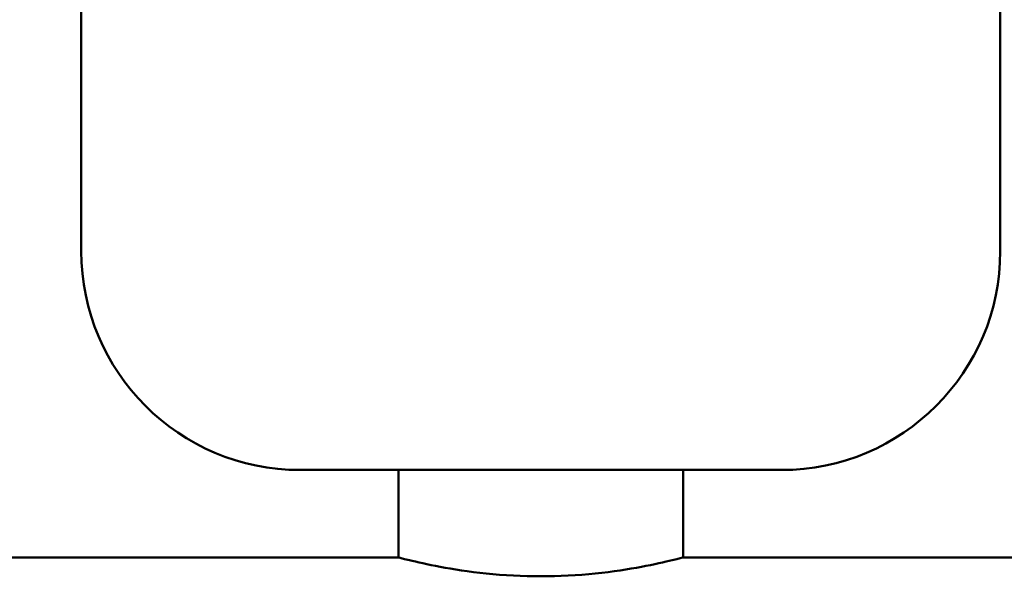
# Model space of a CAD drawing. Header units: millimetres. Extents: x 123 to 2417, y 726 to 3130.
# Tile 132 of 244: x 1174 to 1219, y 907 to 933. Entities that reach past the tile are written whole.
import ezdxf

# ---------------------------------------------------------------- set-up
doc = ezdxf.new("R2010")
doc.units = ezdxf.units.MM
doc.header["$LTSCALE"] = 12
doc.layers.add('Widoczne (ISO)', color=7, linetype='Continuous', lineweight=50)

msp = doc.modelspace()

# ---------------------------------------------------------------- linework, layer by layer
at = {"layer": 'Widoczne (ISO)'}
for p, q in [((1176.439, 922.313), (1176.439, 944.937)), ((1218.439, 922.313), (1218.439, 944.937)), ((1208.439, 912.313), (1186.439, 912.313)), ((1190.939, 908.315), (1190.939, 912.313)), ((1203.939, 908.315), (1203.939, 912.313)), ((975.339, 908.315), (1190.939, 908.315)), ((1203.939, 908.315), (1419.539, 908.315))]:
    msp.add_line(p, q, dxfattribs=at)
for centre, start, end in [((1186.439, 922.313), 180, 270), ((1208.439, 922.313), 270, 0)]:
    msp.add_arc(centre, 10, start, end, dxfattribs=at)
for points, knots in [([(1190.939, 908.315), (1190.939, 908.315), (1191.103, 908.271), (1191.768, 908.11), (1192.267, 907.996), (1193.417, 907.781), (1194.146, 907.666), (1195.746, 907.501), (1196.618, 907.455), (1197.439, 907.455)], [2.9528322, 2.9528322, 2.9528322, 2.9528322, 3.1988813, 3.1988813, 3.4449304, 3.4449304, 3.69102, 3.69102, 3.9371096, 3.9371096, 3.9371096, 3.9371096]), ([(1197.439, 907.455), (1198.259, 907.455), (1199.131, 907.501), (1200.731, 907.666), (1201.46, 907.781), (1202.61, 907.996), (1203.109, 908.11), (1203.774, 908.271), (1203.939, 908.315), (1203.939, 908.315)], [0, 0, 0, 0, 0.2460896, 0.2460896, 0.4921792, 0.4921792, 0.7382283, 0.7382283, 0.9842774, 0.9842774, 0.9842774, 0.9842774])]:
    msp.add_open_spline(points, degree=3, knots=knots, dxfattribs=at)

doc.saveas('drawing.dxf')
